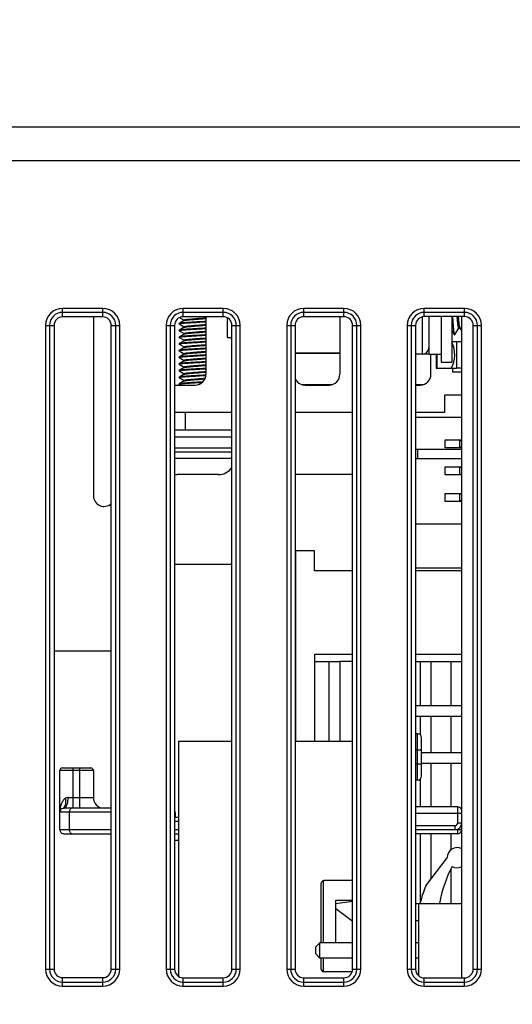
# Model space of a CAD drawing. Header units: millimetres. Extents: x 0 to 1700, y 17 to 1205.
# Tile 47 of 51: x 580 to 617, y 1020 to 1093. Entities that reach past the tile are written whole.
import ezdxf

# ---------------------------------------------------------------- set-up
doc = ezdxf.new("R2010")
doc.units = ezdxf.units.MM
doc.header["$LTSCALE"] = 77.505185
doc.header["$PDMODE"] = 3
doc.header["$PDSIZE"] = 0.3125
doc.layers.get('0').update_dxf_attribs({"linetype": 'CONTINUOUS'})
doc.layers.get('Defpoints').update_dxf_attribs({"linetype": 'CONTINUOUS'})
doc.styles.get("Standard").update_dxf_attribs({"font": 'arial.ttf'})
doc.dimstyles.new('DIMSTYLE_1', dxfattribs={"dimtxt": 10, "dimasz": 3, "dimexe": 1.5, "dimexo": 3, "dimgap": 2.5, "dimtad": 1, "dimdec": 1, "dimzin": 0, "dimdsep": 46, "dimtxsty": 'Standard', "dimblk": '_FILLED', "dimblk1": '_FILLED', "dimblk2": '_FILLED', "dimcen": 0.09, "dimadec": 1, "dimazin": 0, "dimtp": 0.1, "dimtm": 0.1, "dimtfac": 1, "dimtdec": 1, "dimtofl": 0, "dimtmove": 0, "dimatfit": 3, "dimldrblk": '_FILLED', "dimfxl": 1, "dimtolj": 1, "dimtzin": 0, "dimarcsym": 0})

# ---------------------------------------------------------------- blocks, each defined once
blk = doc.blocks.new('_FILLED')
at = {"color": 0, "linetype": 'ByBlock'}
blk.add_solid([(0, 0), (-1, 0.25), (-1, -0.25)], dxfattribs=at)
blk = doc.blocks.new('*D3')
at = {"color": 0, "linetype": 'Continuous', "lineweight": -2, "transparency": 16777216}
for p, q in [((500.617, 997.494), (500.617, 1130.784)), ((780.617, 1117.284), (780.617, 1130.784)), ((777.617, 1129.284), (503.617, 1129.284))]:
    blk.add_line(p, q, dxfattribs=at)
at = {"layer": 'Defpoints', "color": 0, "linetype": 'Continuous', "transparency": 16777216}
for p in [(500.617, 1129.284), (780.617, 1114.284), (500.617, 994.494)]:
    blk.add_point(p, dxfattribs=at)
at = {"color": 0, "linetype": 'Continuous', "lineweight": -2, "transparency": 16777216, "xscale": 3, "yscale": 3, "zscale": 3, "rotation": 180}
blk.add_blockref('_FILLED', (500.617, 1129.284), dxfattribs=at)
at = {"color": 0, "linetype": 'Continuous', "lineweight": -2, "transparency": 16777216, "xscale": 3, "yscale": 3, "zscale": 3}
blk.add_blockref('_FILLED', (780.617, 1129.284), dxfattribs=at)
at = {"color": 0, "linetype": 'Continuous', "transparency": 16777216, "insert": (640.803, 1145.118), "char_height": 10, "width": 10.07435, "attachment_point": 2, "line_spacing_factor": 0.9}
blk.add_mtext('\\A1;D', dxfattribs=at)

msp = doc.modelspace()

# ---------------------------------------------------------------- linework, layer by layer
at = {"linetype": 'Continuous'}
for p, q in [((507.117, 1085.284), (675.817, 1085.284)), ((506.317, 1082.784), (675.817, 1082.784)), ((583.617, 1071.118), (583.617, 1071.75)), ((586.617, 1071.75), (583.617, 1071.75)), ((586.617, 1071.452), (583.617, 1071.452)), ((586.617, 1071.12), (586.617, 1071.75)), ((592.617, 1071.124), (592.617, 1071.75)), ((595.617, 1071.75), (592.617, 1071.75)), ((595.617, 1071.452), (592.617, 1071.452)), ((595.617, 1071.126), (595.617, 1071.75)), ((601.617, 1071.13), (601.617, 1071.75)), ((604.617, 1071.75), (601.617, 1071.75)), ((604.617, 1071.452), (601.617, 1071.452)), ((604.617, 1071.132), (604.617, 1071.75)), ((610.617, 1071.135), (610.617, 1071.75)), ((613.617, 1071.75), (610.617, 1071.75)), ((613.617, 1071.452), (610.617, 1071.452)), ((613.617, 1071.137), (610.617, 1071.135)), ((610.967, 1071.136), (610.967, 1068.334)), ((611.867, 1071.136), (611.867, 1067.734)), ((612.667, 1071.137), (612.667, 1067.734)), ((613.417, 1021.831), (613.417, 1071.137)), ((613.617, 1071.137), (613.617, 1071.75)), ((582.352, 1070.484), (582.352, 1022.484)), ((582.352, 1070.484), (582.984, 1070.484)), ((582.649, 1070.484), (582.649, 1022.484)), ((582.984, 1070.484), (582.984, 1022.484)), ((586.617, 1071.12), (583.617, 1071.118)), ((585.917, 1071.12), (585.917, 1057.784)), ((587.253, 1022.484), (587.253, 1070.484)), ((587.253, 1070.484), (587.882, 1070.484)), ((587.585, 1022.484), (587.585, 1070.484)), ((587.882, 1022.484), (587.882, 1070.484)), ((591.352, 1070.484), (591.352, 1022.484)), ((591.352, 1070.484), (591.978, 1070.484)), ((591.649, 1070.484), (591.649, 1022.484)), ((591.978, 1070.484), (591.978, 1022.484)), ((592.324, 1070.622), (592.317, 1070.614)), ((592.317, 1070.594), (592.317, 1070.614)), ((592.317, 1070.594), (592.317, 1070.614)), ((592.317, 1070.594), (592.317, 1070.595)), ((592.324, 1070.587), (592.317, 1070.594)), ((592.698, 1070.84), (592.324, 1070.622)), ((592.324, 1070.587), (592.689, 1070.374)), ((592.372, 1071.058), (592.689, 1070.874)), ((595.617, 1071.126), (592.617, 1071.124)), ((592.689, 1070.879), (592.689, 1070.835)), ((594.317, 1071.125), (594.317, 1066.834)), ((595.917, 1071.046), (595.917, 1069.584)), ((596.259, 1022.484), (596.259, 1070.484)), ((596.259, 1070.484), (596.882, 1070.484)), ((596.585, 1022.484), (596.585, 1070.484)), ((596.882, 1022.484), (596.882, 1070.484)), ((600.352, 1070.484), (600.352, 1022.484)), ((600.352, 1070.484), (600.972, 1070.484)), ((600.649, 1070.484), (600.649, 1022.484)), ((600.972, 1070.484), (600.972, 1022.484)), ((604.617, 1071.132), (601.617, 1071.13)), ((604.317, 1071.131), (604.317, 1066.834)), ((605.265, 1022.484), (605.265, 1070.484)), ((605.265, 1070.484), (605.882, 1070.484)), ((605.585, 1022.484), (605.585, 1070.484)), ((605.882, 1022.484), (605.882, 1070.484)), ((609.352, 1070.484), (609.352, 1022.484)), ((609.352, 1070.484), (609.966, 1070.484)), ((609.649, 1070.484), (609.649, 1022.484)), ((609.966, 1070.484), (609.966, 1022.484)), ((610.467, 1071.095), (610.467, 1068.334)), ((614.27, 1022.484), (614.27, 1070.484)), ((614.27, 1070.484), (614.882, 1070.484)), ((614.585, 1022.484), (614.585, 1070.484)), ((614.882, 1022.484), (614.882, 1070.484)), ((592.324, 1070.122), (592.317, 1070.114)), ((592.317, 1070.094), (592.317, 1070.114)), ((592.317, 1070.094), (592.317, 1070.114)), ((592.317, 1070.094), (592.317, 1070.095)), ((592.324, 1070.087), (592.317, 1070.094)), ((592.698, 1070.34), (592.324, 1070.122)), ((592.324, 1070.087), (592.689, 1069.874)), ((592.698, 1069.84), (592.324, 1069.622)), ((592.689, 1070.379), (592.689, 1070.335)), ((592.689, 1069.879), (592.689, 1069.835)), ((592.698, 1070.34), (592.702, 1070.342)), ((592.698, 1069.84), (592.704, 1069.843)), ((612.667, 1070.127), (612.861, 1069.794)), ((612.861, 1069.794), (612.872, 1069.784)), ((612.872, 1069.784), (612.892, 1069.784)), ((612.903, 1069.794), (612.892, 1069.784)), ((612.903, 1069.794), (613.19, 1070.287)), ((613.182, 1070.287), (613.274, 1070.287)), ((613.267, 1070.3), (613.417, 1070.041)), ((592.324, 1069.622), (592.317, 1069.614)), ((592.317, 1069.594), (592.317, 1069.614)), ((592.317, 1069.594), (592.317, 1069.614)), ((592.317, 1069.594), (592.317, 1069.595)), ((592.324, 1069.587), (592.317, 1069.594)), ((592.324, 1069.122), (592.317, 1069.114)), ((592.317, 1069.094), (592.317, 1069.114)), ((592.317, 1069.094), (592.317, 1069.114)), ((592.324, 1069.087), (592.317, 1069.094)), ((592.324, 1069.587), (592.689, 1069.374)), ((592.698, 1069.34), (592.324, 1069.122)), ((592.324, 1069.087), (592.689, 1068.874)), ((592.689, 1069.379), (592.689, 1069.335)), ((595.917, 1069.584), (596.259, 1069.584)), ((612.667, 1069.284), (613.017, 1069.284)), ((613.017, 1069.284), (613.017, 1067.284)), ((613.017, 1069.279), (613.417, 1069.279)), ((592.324, 1068.622), (592.317, 1068.614)), ((592.317, 1068.594), (592.317, 1068.614)), ((592.317, 1068.594), (592.317, 1068.614)), ((592.317, 1068.594), (592.317, 1068.595)), ((592.324, 1068.587), (592.317, 1068.594)), ((592.698, 1068.84), (592.324, 1068.622)), ((592.324, 1068.587), (592.689, 1068.374)), ((592.698, 1068.34), (592.324, 1068.122)), ((592.689, 1068.879), (592.689, 1068.835)), ((592.689, 1068.379), (592.689, 1068.335)), ((592.698, 1068.34), (592.702, 1068.342)), ((604.317, 1068.409), (600.972, 1068.409)), ((600.972, 1068.409), (604.317, 1068.409)), ((610.467, 1068.334), (609.966, 1068.334)), ((610.517, 1068.334), (610.517, 1068.34)), ((610.967, 1068.334), (610.517, 1068.334)), ((610.967, 1068.334), (611.867, 1068.334)), ((611.117, 1066.834), (611.117, 1068.334)), ((611.517, 1068.334), (611.517, 1067.284)), ((611.562, 1068.334), (611.562, 1067.284)), ((592.324, 1068.122), (592.317, 1068.114)), ((592.317, 1068.094), (592.317, 1068.114)), ((592.317, 1068.094), (592.317, 1068.114)), ((592.317, 1068.094), (592.317, 1068.095)), ((592.324, 1068.087), (592.317, 1068.094)), ((592.324, 1067.622), (592.317, 1067.614)), ((592.317, 1067.594), (592.317, 1067.614)), ((592.317, 1067.594), (592.317, 1067.614)), ((592.317, 1067.594), (592.317, 1067.595)), ((592.324, 1067.587), (592.317, 1067.594)), ((592.324, 1068.087), (592.689, 1067.874)), ((592.698, 1067.84), (592.324, 1067.622)), ((592.324, 1067.587), (592.689, 1067.374)), ((592.689, 1067.879), (592.689, 1067.835)), ((592.698, 1067.84), (592.704, 1067.843)), ((611.867, 1067.734), (612.667, 1067.734)), ((592.324, 1067.122), (592.317, 1067.114)), ((592.317, 1067.094), (592.317, 1067.114)), ((592.317, 1067.094), (592.317, 1067.114)), ((592.324, 1067.087), (592.317, 1067.094)), ((592.698, 1067.34), (592.324, 1067.122)), ((592.324, 1067.087), (592.689, 1066.874)), ((592.698, 1066.84), (592.324, 1066.622)), ((592.689, 1067.379), (592.689, 1067.335)), ((592.689, 1066.879), (592.689, 1066.835)), ((594.311, 1066.774), (594.257, 1066.771)), ((611.517, 1067.284), (613.017, 1067.284)), ((612.717, 1067.284), (612.717, 1066.984)), ((613.417, 1066.984), (612.717, 1066.984)), ((613.417, 1067.289), (613.017, 1067.289)), ((591.978, 1066.034), (593.517, 1066.034)), ((592.324, 1066.622), (592.317, 1066.614)), ((592.317, 1066.594), (592.317, 1066.614)), ((592.317, 1066.594), (592.317, 1066.614)), ((592.317, 1066.594), (592.317, 1066.595)), ((592.324, 1066.587), (592.317, 1066.594)), ((592.324, 1066.122), (592.317, 1066.114)), ((592.317, 1066.094), (592.317, 1066.114)), ((592.317, 1066.094), (592.317, 1066.114)), ((592.317, 1066.094), (592.317, 1066.095)), ((592.324, 1066.087), (592.317, 1066.094)), ((592.324, 1066.587), (592.689, 1066.374)), ((592.698, 1066.34), (592.324, 1066.122)), ((592.324, 1066.087), (592.414, 1066.034)), ((592.689, 1066.379), (592.689, 1066.335)), ((592.698, 1066.34), (592.702, 1066.342)), ((603.707, 1066.059), (601.527, 1066.059)), ((601.527, 1066.059), (603.707, 1066.059)), ((601.717, 1066.034), (603.517, 1066.034)), ((610.507, 1066.059), (609.966, 1066.059)), ((609.966, 1066.059), (610.507, 1066.059)), ((609.966, 1066.034), (610.317, 1066.034)), ((612.117, 1065.284), (612.117, 1063.984)), ((613.417, 1065.284), (612.117, 1065.284)), ((596.259, 1063.984), (591.978, 1063.984)), ((592.767, 1063.984), (592.767, 1062.664)), ((605.265, 1063.984), (600.972, 1063.984)), ((612.117, 1063.984), (609.966, 1063.984)), ((609.966, 1063.634), (613.417, 1063.634)), ((596.259, 1062.664), (591.978, 1062.664)), ((591.978, 1062.164), (596.259, 1062.164)), ((612.167, 1061.344), (612.167, 1061.944)), ((612.167, 1061.944), (613.417, 1061.944)), ((613.267, 1061.344), (613.267, 1061.944)), ((613.267, 1061.894), (613.417, 1061.894)), ((591.978, 1061.364), (596.259, 1061.364)), ((591.978, 1061.064), (596.259, 1061.064)), ((609.966, 1061.264), (613.417, 1061.264)), ((610.117, 1061.264), (610.117, 1060.564)), ((613.417, 1061.344), (612.167, 1061.344)), ((613.417, 1061.394), (613.267, 1061.394)), ((596.259, 1060.564), (591.978, 1060.564)), ((609.966, 1060.564), (613.417, 1060.564)), ((612.167, 1059.344), (612.167, 1059.944)), ((612.167, 1059.944), (613.417, 1059.944)), ((613.267, 1059.344), (613.267, 1059.944)), ((613.417, 1059.894), (613.267, 1059.894)), ((613.267, 1059.394), (613.417, 1059.394)), ((595.267, 1059.364), (592.167, 1059.364)), ((600.972, 1059.384), (605.265, 1059.384)), ((613.417, 1059.344), (612.167, 1059.344)), ((612.167, 1057.344), (612.167, 1057.944)), ((612.167, 1057.944), (613.417, 1057.944)), ((613.267, 1057.344), (613.267, 1057.944)), ((613.417, 1057.344), (612.167, 1057.344)), ((613.417, 1057.894), (613.267, 1057.894)), ((613.417, 1057.394), (613.267, 1057.394)), ((613.417, 1055.654), (609.966, 1055.654)), ((601.017, 1053.684), (601.017, 1039.484)), ((602.417, 1053.684), (601.017, 1053.684)), ((602.417, 1052.184), (602.417, 1053.684)), ((591.978, 1052.684), (596.259, 1052.684)), ((600.972, 1052.684), (601.017, 1052.684)), ((605.265, 1052.184), (602.417, 1052.184)), ((609.966, 1052.404), (613.417, 1052.404)), ((613.417, 1052.184), (609.966, 1052.184)), ((587.253, 1046.184), (582.984, 1046.184)), ((602.417, 1045.934), (602.417, 1039.484)), ((605.265, 1045.934), (602.417, 1045.934)), ((613.417, 1045.934), (609.966, 1045.934)), ((602.417, 1045.434), (604.317, 1045.434)), ((603.517, 1039.484), (603.517, 1045.434)), ((604.317, 1045.434), (604.317, 1039.484)), ((605.265, 1045.434), (604.317, 1045.434)), ((609.966, 1045.434), (610.317, 1045.434)), ((610.317, 1045.434), (610.317, 1042.134)), ((610.317, 1045.434), (613.417, 1045.434)), ((611.117, 1045.434), (611.117, 1042.134)), ((612.617, 1042.134), (612.617, 1045.434)), ((609.966, 1042.134), (613.417, 1042.134)), ((609.966, 1041.334), (613.417, 1041.334)), ((610.317, 1041.334), (610.317, 1039.955)), ((611.117, 1041.334), (611.117, 1038.634)), ((612.617, 1038.634), (612.617, 1041.334)), ((610.117, 1040.034), (609.966, 1040.034)), ((610.117, 1036.584), (610.117, 1040.034)), ((610.417, 1036.884), (610.417, 1039.734)), ((592.267, 1039.484), (592.267, 1021.961)), ((592.267, 1039.484), (596.259, 1039.484)), ((600.972, 1039.484), (605.267, 1039.484)), ((609.966, 1038.834), (610.417, 1038.834)), ((610.417, 1038.634), (613.417, 1038.634)), ((583.617, 1037.484), (585.717, 1037.484)), ((584.417, 1034.484), (584.417, 1037.484)), ((584.917, 1034.484), (584.917, 1037.484)), ((609.966, 1037.784), (610.417, 1037.784)), ((610.417, 1037.834), (613.417, 1037.834)), ((611.117, 1037.834), (611.117, 1034.584)), ((612.617, 1034.584), (612.617, 1037.834)), ((583.417, 1032.884), (583.417, 1037.284)), ((585.917, 1037.284), (583.417, 1037.284)), ((585.917, 1037.284), (585.917, 1035.284)), ((610.317, 1036.664), (610.317, 1034.584)), ((610.117, 1036.584), (609.966, 1036.584)), ((584.034, 1035.284), (585.917, 1035.284)), ((583.628, 1034.471), (583.639, 1034.474)), ((583.628, 1034.471), (583.628, 1034.471)), ((583.713, 1034.484), (583.727, 1034.484)), ((587.253, 1034.484), (583.727, 1034.484)), ((613.117, 1034.584), (609.966, 1034.584)), ((613.117, 1033.384), (613.117, 1034.584)), ((587.253, 1034.184), (583.417, 1034.184)), ((584.118, 1034.184), (584.118, 1032.884)), ((592.017, 1034.184), (591.978, 1034.184)), ((592.017, 1034.184), (592.017, 1033.784)), ((592.267, 1033.784), (592.017, 1033.784)), ((613.417, 1034.084), (609.966, 1034.084)), ((592.267, 1033.484), (591.978, 1033.484)), ((609.966, 1033.184), (612.917, 1033.184)), ((612.917, 1032.884), (612.917, 1033.184)), ((613.117, 1033.384), (613.417, 1033.384)), ((583.417, 1032.884), (587.253, 1032.884)), ((583.717, 1032.584), (587.253, 1032.584)), ((591.978, 1032.884), (592.267, 1032.884)), ((591.978, 1032.584), (592.267, 1032.584)), ((609.966, 1032.884), (613.417, 1032.884)), ((613.117, 1032.584), (609.966, 1032.584)), ((610.317, 1032.584), (610.317, 1027.404)), ((611.117, 1032.584), (611.117, 1029.198)), ((612.617, 1031.383), (612.617, 1032.584)), ((613.117, 1032.584), (613.117, 1032.926)), ((592.267, 1032.084), (591.978, 1032.084)), ((610.727, 1028.684), (612.327, 1030.794)), ((612.617, 1027.384), (612.617, 1029.961)), ((602.927, 1024.454), (602.927, 1028.884)), ((603.092, 1024.454), (603.092, 1029.081)), ((605.265, 1029.084), (603.127, 1029.084)), ((604.017, 1027.384), (605.265, 1027.542)), ((604.017, 1026.977), (604.017, 1027.384)), ((604.027, 1027.384), (604.027, 1027.634)), ((604.027, 1027.634), (605.265, 1027.634)), ((609.966, 1027.384), (613.417, 1027.384)), ((610.217, 1021.995), (610.217, 1027.384)), ((605.217, 1026.084), (604.017, 1026.977)), ((604.027, 1024.454), (604.027, 1026.969)), ((605.265, 1026.084), (605.217, 1026.084)), ((610.217, 1026.084), (609.966, 1026.084)), ((602.517, 1024.154), (602.817, 1024.454)), ((602.517, 1023.614), (602.517, 1024.154)), ((602.817, 1023.314), (602.817, 1024.454)), ((605.265, 1024.454), (602.817, 1024.454)), ((610.217, 1024.454), (609.966, 1024.454)), ((602.517, 1023.614), (602.817, 1023.314)), ((605.265, 1023.314), (602.817, 1023.314)), ((602.927, 1022.484), (602.927, 1023.314)), ((603.092, 1022.287), (603.092, 1023.314)), ((610.217, 1023.314), (609.966, 1023.314)), ((582.352, 1022.484), (582.984, 1022.484)), ((587.253, 1022.484), (587.882, 1022.484)), ((591.352, 1022.484), (591.978, 1022.484)), ((596.259, 1022.484), (596.882, 1022.484)), ((600.352, 1022.484), (600.972, 1022.484)), ((605.211, 1022.284), (603.127, 1022.284)), ((605.265, 1022.484), (605.882, 1022.484)), ((609.352, 1022.484), (609.966, 1022.484)), ((614.27, 1022.484), (614.882, 1022.484)), ((583.617, 1021.219), (583.617, 1021.851)), ((583.617, 1021.851), (586.617, 1021.849)), ((583.617, 1021.517), (586.617, 1021.517)), ((583.617, 1021.219), (586.617, 1021.219)), ((586.617, 1021.219), (586.617, 1021.849)), ((592.617, 1021.219), (592.617, 1021.845)), ((592.617, 1021.845), (595.617, 1021.843)), ((592.617, 1021.517), (595.617, 1021.517)), ((592.617, 1021.219), (595.617, 1021.219)), ((595.617, 1021.219), (595.617, 1021.843)), ((601.617, 1021.219), (601.617, 1021.839)), ((601.617, 1021.839), (604.617, 1021.837)), ((601.617, 1021.517), (604.617, 1021.517)), ((601.617, 1021.219), (604.617, 1021.219)), ((604.617, 1021.219), (604.617, 1021.837)), ((610.617, 1021.219), (610.617, 1021.833)), ((610.617, 1021.833), (613.617, 1021.831)), ((610.617, 1021.517), (613.617, 1021.517)), ((610.617, 1021.219), (613.617, 1021.219)), ((613.617, 1021.219), (613.617, 1021.831))]:
    msp.add_line(p, q, dxfattribs=at)
for centre, radius, start, end in [((583.617, 1070.484), 1.265, 90, 180), ((583.617, 1070.484), 0.968, 90, 180), ((586.617, 1070.484), 1.265, 0, 90), ((586.617, 1070.484), 0.968, 0, 90), ((592.617, 1070.484), 1.265, 90, 180), ((592.617, 1070.484), 0.968, 90, 180), ((595.617, 1070.484), 1.265, 0, 90), ((595.617, 1070.484), 0.968, 0, 90), ((601.617, 1070.484), 1.265, 90, 180), ((601.617, 1070.484), 0.968, 90, 180), ((604.617, 1070.484), 1.265, 0, 90), ((604.617, 1070.484), 0.968, 0, 90), ((610.617, 1070.484), 1.265, 90, 180), ((610.617, 1070.484), 0.968, 90, 180), ((613.617, 1070.484), 1.265, 0, 90), ((613.617, 1070.484), 0.968, 0, 90), ((592.726, 1070.793), 0.0547, 117.72934, 120.17103), ((592.322, 1069.094), 0.00458, 168.25459, 179.95152), ((592.726, 1068.793), 0.0547, 117.72934, 120.17103), ((610.467, 1068.834), 0.5, 270, 360), ((610.517, 1069.834), 1.5, 268.91944, 270), ((592.322, 1067.094), 0.00458, 168.25459, 179.95152), ((592.726, 1066.793), 0.0547, 117.72934, 120.17103), ((593.517, 1066.834), 0.8, 270, 360), ((603.517, 1066.834), 0.8, 270, 360), ((610.317, 1066.834), 0.8, 270, 360), ((601.717, 1066.834), 0.8, 200.2096, 270), ((596.167, 1061.064), 0.3, 72.0469, 90), ((595.267, 1060.564), 1.2, 270, 326.05424), ((592.167, 1060.564), 1.2, 260.91103, 270), ((586.717, 1057.784), 0.8, 180, 312.33779), ((610.117, 1039.734), 0.3, 0, 90), ((583.617, 1037.284), 0.2, 90, 180), ((585.717, 1037.284), 0.2, 0, 90), ((610.117, 1036.884), 0.3, 270, 360), ((586.717, 1035.284), 0.8, 180, 270), ((583.717, 1034.184), 0.3, 107.33057, 180), ((585.204, 1034.207), 1.786, 170.19573, 171.73274), ((583.556, 1034.702), 0.242, 287.45452, 290.02733), ((583.726, 1034.09), 0.394, 91.79649, 95.02257), ((613.117, 1034.284), 0.3, 22.83667, 90), ((591.717, 1034.184), 0.3, 0, 27.86883), ((612.917, 1033.384), 0.5, 270, 360), ((612.917, 1033.384), 0.2, 270, 360), ((583.717, 1032.884), 0.3, 179.99999, 270), ((613.117, 1032.884), 0.3, 270, 337.14939), ((613.077, 1030.794), 0.75, 62.8902, 180), ((621.206, 1025.684), 9.603, 152.3258, 169.79691), ((613.077, 1030.794), 0.75, 240, 297.11845), ((603.127, 1028.884), 0.2, 90, 180), ((617.927, 1025.684), 7.8, 157.38014, 167.16041), ((610.03, 1027.484), 0.3, 340.26977, 347.16041), ((583.617, 1022.484), 1.265, 180, 270), ((583.617, 1022.484), 0.968, 180, 270), ((586.617, 1022.484), 1.265, 270, 360), ((586.617, 1022.484), 0.968, 270, 360), ((592.617, 1022.484), 1.265, 180, 270), ((592.617, 1022.484), 0.968, 180, 270), ((595.617, 1022.484), 1.265, 270, 360), ((595.617, 1022.484), 0.968, 270, 360), ((601.617, 1022.484), 1.265, 180, 270), ((601.617, 1022.484), 0.968, 180, 270), ((603.127, 1022.484), 0.2, 180, 270), ((604.617, 1022.484), 1.265, 270, 360), ((604.617, 1022.484), 0.968, 270, 360), ((610.617, 1022.484), 1.265, 180, 270), ((610.617, 1022.484), 0.968, 180, 270), ((613.617, 1022.484), 1.265, 270, 360), ((613.617, 1022.484), 0.968, 270, 360)]:
    msp.add_arc(centre, radius, start, end, dxfattribs=at)
for centre, major_axis, ratio, start_param, end_param in [((610.617, 1070.484), (0.651, 0), 1, 1.571439, 3.141593), ((613.617, 1070.484), (0.653, 0), 1, 0, 1.571439), ((583.617, 1070.484), (0.634, 0), 1, 1.571439, 3.141593), ((586.617, 1070.484), (0.636, 0), 1, 0, 1.571439), ((592.617, 1070.484), (0.64, 0), 1, 1.571439, 3.141593), ((595.617, 1070.484), (0.641, 0), 1, 0, 1.571439), ((601.617, 1070.484), (0.645, 0), 1, 1.571439, 3.141593), ((604.617, 1070.484), (0.647, 0), 1, 0, 1.571439), ((611.458, 1068.284), (0, 1.75), 0.820362, -2.179042, -1.003594), ((583.617, 1022.484), (0.634, 0), 1, -3.141593, -1.571439), ((586.617, 1022.484), (0.636, 0), 1, -1.571439, 0), ((592.617, 1022.484), (0.64, 0), 1, -3.141593, -1.571439), ((595.617, 1022.484), (0.641, 0), 1, -1.571439, 0), ((601.617, 1022.484), (0.645, 0), 1, -3.141593, -1.571439), ((604.617, 1022.484), (0.647, 0), 1, -1.571439, 0), ((610.617, 1022.484), (0.651, 0), 1, -3.141593, -1.571439), ((613.617, 1022.484), (0.653, 0), 1, -1.571439, 0)]:
    msp.add_ellipse(centre, major_axis=major_axis, ratio=ratio, start_param=start_param, end_param=end_param, dxfattribs=at)
for points, knots in [([(612.73, 1071.135), (612.735, 1071.048), (612.745, 1070.88), (612.762, 1070.639), (612.778, 1070.42), (612.794, 1070.229), (612.81, 1070.068), (612.825, 1069.943), (612.839, 1069.862), (612.851, 1069.816), (612.857, 1069.8), (612.861, 1069.794)], [0, 0, 0, 0, 0.193444, 0.373976, 0.537702, 0.681136, 0.801221, 0.895451, 0.961972, 0.98453, 1, 1, 1, 1]), ([(612.873, 1069.813), (612.866, 1069.833), (612.854, 1069.887), (612.84, 1069.984), (612.825, 1070.113), (612.81, 1070.272), (612.795, 1070.458), (612.774, 1070.748), (612.759, 1070.977), (612.75, 1071.135)], [0, 0, 0, 0, 0.048748, 0.12288, 0.221263, 0.342136, 0.483262, 0.641987, 1, 1, 1, 1]), ([(613.052, 1071.135), (613.057, 1071.074), (613.068, 1070.959), (613.084, 1070.795), (613.099, 1070.649), (613.115, 1070.526), (613.131, 1070.427), (613.145, 1070.361), (613.157, 1070.322), (613.165, 1070.302), (613.175, 1070.287), (613.182, 1070.287)], [0, 0, 0, 0, 0.210039, 0.402222, 0.572526, 0.717428, 0.833998, 0.920038, 0.951227, 0.974559, 1, 1, 1, 1]), ([(613.152, 1071.135), (613.161, 1071.032), (613.174, 1070.884), (613.194, 1070.697), (613.208, 1070.579), (613.222, 1070.48), (613.236, 1070.401), (613.25, 1070.342), (613.26, 1070.311), (613.267, 1070.3)], [0, 0, 0, 0, 0.36738, 0.527428, 0.668164, 0.78733, 0.883099, 0.954154, 1, 1, 1, 1]), ([(592.32, 1070.599), (592.32, 1070.6), (592.323, 1070.602), (592.326, 1070.603), (592.328, 1070.604)], [0, 0, 0, 0, 0.206508, 1, 1, 1, 1]), ([(594.319, 1070.775), (594.213, 1070.768), (593.997, 1070.755), (593.669, 1070.737), (593.345, 1070.718), (593.042, 1070.7), (592.81, 1070.684), (592.649, 1070.67), (592.55, 1070.661), (592.467, 1070.652), (592.402, 1070.643), (592.356, 1070.634), (592.332, 1070.627), (592.324, 1070.622)], [0, 0, 0, 0, 0.158655, 0.325418, 0.490796, 0.645382, 0.780362, 0.83805, 0.888088, 0.929772, 0.96254, 0.985992, 1, 1, 1, 1]), ([(592.328, 1070.604), (592.329, 1070.605), (592.334, 1070.607), (592.34, 1070.609), (592.344, 1070.61)], [0, 0, 0, 0, 0.213692, 1, 1, 1, 1]), ([(592.344, 1070.61), (592.357, 1070.614), (592.389, 1070.62), (592.476, 1070.634), (592.622, 1070.649), (592.839, 1070.666), (593.1, 1070.683), (593.393, 1070.701), (593.803, 1070.724), (594.114, 1070.742), (594.319, 1070.755)], [0, 0, 0, 0, 0.020621, 0.049776, 0.132352, 0.243726, 0.378251, 0.529051, 0.688394, 1, 1, 1, 1]), ([(592.689, 1070.879), (592.689, 1070.884), (592.705, 1070.895), (592.733, 1070.903), (592.781, 1070.914), (592.846, 1070.924), (592.927, 1070.935), (593.063, 1070.95), (593.261, 1070.968), (593.52, 1070.989), (593.794, 1071.01), (594.062, 1071.031), (594.237, 1071.046), (594.319, 1071.054)], [0, 0, 0, 0, 0.00887, 0.02762, 0.057225, 0.097404, 0.147508, 0.206637, 0.347489, 0.509557, 0.680789, 0.84843, 1, 1, 1, 1]), ([(592.689, 1070.379), (592.689, 1070.384), (592.705, 1070.395), (592.733, 1070.403), (592.781, 1070.414), (592.845, 1070.424), (592.927, 1070.435), (593.063, 1070.45), (593.26, 1070.468), (593.519, 1070.489), (593.792, 1070.51), (594.06, 1070.531), (594.234, 1070.546), (594.317, 1070.554)], [0, 0, 0, 0, 0.008868, 0.027598, 0.057179, 0.097322, 0.147381, 0.206466, 0.347229, 0.50924, 0.680479, 0.848219, 1, 1, 1, 1]), ([(592.701, 1070.841), (592.709, 1070.846), (592.733, 1070.853), (592.777, 1070.863), (592.836, 1070.873), (592.942, 1070.887), (593.105, 1070.904), (593.327, 1070.924), (593.574, 1070.943), (593.831, 1070.963), (594.081, 1070.983), (594.242, 1070.997), (594.319, 1071.004)], [0, 0, 0, 0, 0.018081, 0.045708, 0.082658, 0.128418, 0.243386, 0.38331, 0.53916, 0.700832, 0.857838, 1, 1, 1, 1]), ([(592.702, 1070.342), (592.711, 1070.346), (592.735, 1070.354), (592.779, 1070.363), (592.839, 1070.373), (592.945, 1070.387), (593.108, 1070.404), (593.329, 1070.424), (593.576, 1070.443), (593.831, 1070.463), (594.08, 1070.483), (594.241, 1070.497), (594.317, 1070.504)], [0, 0, 0, 0, 0.018575, 0.046629, 0.083908, 0.129898, 0.245047, 0.384832, 0.540318, 0.701526, 0.858103, 1, 1, 1, 1]), ([(592.32, 1070.099), (592.32, 1070.1), (592.323, 1070.102), (592.326, 1070.103), (592.328, 1070.104)], [0, 0, 0, 0, 0.206469, 1, 1, 1, 1]), ([(594.319, 1070.275), (594.214, 1070.268), (593.997, 1070.255), (593.669, 1070.237), (593.345, 1070.218), (593.042, 1070.2), (592.81, 1070.184), (592.649, 1070.17), (592.55, 1070.161), (592.467, 1070.152), (592.402, 1070.143), (592.356, 1070.134), (592.332, 1070.127), (592.324, 1070.122)], [0, 0, 0, 0, 0.158648, 0.325408, 0.490784, 0.64536, 0.78034, 0.838031, 0.888074, 0.929762, 0.962535, 0.98599, 1, 1, 1, 1]), ([(594.319, 1069.775), (594.213, 1069.768), (593.997, 1069.755), (593.669, 1069.737), (593.345, 1069.718), (593.042, 1069.7), (592.81, 1069.684), (592.649, 1069.67), (592.55, 1069.661), (592.467, 1069.652), (592.402, 1069.643), (592.356, 1069.634), (592.332, 1069.627), (592.324, 1069.622)], [0, 0, 0, 0, 0.158647, 0.325407, 0.490788, 0.645374, 0.780352, 0.83804, 0.88808, 0.929766, 0.962536, 0.985991, 1, 1, 1, 1]), ([(592.328, 1070.104), (592.329, 1070.105), (592.334, 1070.107), (592.34, 1070.109), (592.344, 1070.11)], [0, 0, 0, 0, 0.214137, 1, 1, 1, 1]), ([(592.344, 1070.11), (592.357, 1070.114), (592.389, 1070.12), (592.475, 1070.134), (592.622, 1070.149), (592.838, 1070.166), (593.1, 1070.183), (593.393, 1070.201), (593.803, 1070.224), (594.114, 1070.242), (594.319, 1070.255)], [0, 0, 0, 0, 0.020588, 0.049713, 0.132245, 0.243595, 0.378124, 0.528953, 0.68833, 1, 1, 1, 1]), ([(592.344, 1069.61), (592.357, 1069.614), (592.389, 1069.62), (592.475, 1069.634), (592.622, 1069.649), (592.838, 1069.666), (593.099, 1069.683), (593.393, 1069.701), (593.803, 1069.724), (594.114, 1069.742), (594.319, 1069.755)], [0, 0, 0, 0, 0.020539, 0.049623, 0.132093, 0.243422, 0.377964, 0.528828, 0.688252, 1, 1, 1, 1]), ([(592.689, 1069.879), (592.689, 1069.884), (592.705, 1069.895), (592.733, 1069.903), (592.781, 1069.914), (592.846, 1069.924), (592.927, 1069.935), (593.063, 1069.95), (593.261, 1069.968), (593.52, 1069.989), (593.794, 1070.01), (594.063, 1070.031), (594.237, 1070.046), (594.32, 1070.054)], [0, 0, 0, 0, 0.008874, 0.027622, 0.057233, 0.097423, 0.14753, 0.206669, 0.347536, 0.509616, 0.680848, 0.848471, 1, 1, 1, 1]), ([(592.704, 1069.843), (592.713, 1069.847), (592.738, 1069.854), (592.784, 1069.864), (592.844, 1069.874), (592.951, 1069.888), (593.114, 1069.905), (593.336, 1069.924), (593.582, 1069.944), (593.836, 1069.964), (594.083, 1069.983), (594.244, 1069.997), (594.32, 1070.004)], [0, 0, 0, 0, 0.019315, 0.048019, 0.085844, 0.132252, 0.247876, 0.387663, 0.54275, 0.703268, 0.858989, 1, 1, 1, 1]), ([(612.878, 1069.8), (612.877, 1069.801), (612.875, 1069.805), (612.874, 1069.81), (612.873, 1069.813)], [0, 0, 0, 0, 0.226174, 1, 1, 1, 1]), ([(612.886, 1069.787), (612.885, 1069.788), (612.882, 1069.792), (612.879, 1069.796), (612.878, 1069.8)], [0, 0, 0, 0, 0.199912, 1, 1, 1, 1]), ([(612.892, 1069.784), (612.89, 1069.784), (612.888, 1069.785), (612.886, 1069.787), (612.886, 1069.787)], [0, 0, 0, 0, 0.709344, 1, 1, 1, 1]), ([(592.32, 1069.599), (592.32, 1069.6), (592.323, 1069.602), (592.326, 1069.603), (592.328, 1069.604)], [0, 0, 0, 0, 0.206416, 1, 1, 1, 1]), ([(592.32, 1069.099), (592.32, 1069.1), (592.323, 1069.102), (592.326, 1069.103), (592.328, 1069.104)], [0, 0, 0, 0, 0.206316, 1, 1, 1, 1]), ([(594.319, 1069.275), (594.214, 1069.268), (593.997, 1069.255), (593.67, 1069.237), (593.345, 1069.218), (593.042, 1069.2), (592.81, 1069.184), (592.649, 1069.17), (592.55, 1069.161), (592.467, 1069.152), (592.402, 1069.143), (592.356, 1069.134), (592.332, 1069.127), (592.324, 1069.122)], [0, 0, 0, 0, 0.158632, 0.325387, 0.490773, 0.645367, 0.780355, 0.838045, 0.888084, 0.929768, 0.962537, 0.985991, 1, 1, 1, 1]), ([(592.328, 1069.604), (592.329, 1069.605), (592.334, 1069.607), (592.339, 1069.609), (592.344, 1069.61)], [0, 0, 0, 0, 0.214779, 1, 1, 1, 1]), ([(592.328, 1069.104), (592.329, 1069.105), (592.334, 1069.107), (592.339, 1069.109), (592.343, 1069.11)], [0, 0, 0, 0, 0.215999, 1, 1, 1, 1]), ([(592.343, 1069.11), (592.356, 1069.114), (592.388, 1069.12), (592.474, 1069.133), (592.621, 1069.148), (592.837, 1069.166), (593.098, 1069.183), (593.392, 1069.201), (593.802, 1069.224), (594.113, 1069.242), (594.319, 1069.255)], [0, 0, 0, 0, 0.020447, 0.049454, 0.131816, 0.243093, 0.377635, 0.528541, 0.688038, 1, 1, 1, 1]), ([(592.689, 1069.379), (592.689, 1069.384), (592.705, 1069.395), (592.733, 1069.403), (592.781, 1069.414), (592.846, 1069.424), (592.927, 1069.435), (593.064, 1069.45), (593.262, 1069.468), (593.521, 1069.489), (593.795, 1069.51), (594.063, 1069.531), (594.238, 1069.546), (594.32, 1069.554)], [0, 0, 0, 0, 0.008874, 0.02763, 0.057247, 0.097447, 0.14757, 0.20672, 0.347616, 0.509712, 0.680941, 0.848534, 1, 1, 1, 1]), ([(592.689, 1068.879), (592.689, 1068.884), (592.705, 1068.895), (592.733, 1068.903), (592.781, 1068.914), (592.846, 1068.924), (592.927, 1068.935), (593.063, 1068.95), (593.261, 1068.968), (593.52, 1068.989), (593.794, 1069.01), (594.062, 1069.031), (594.237, 1069.046), (594.319, 1069.054)], [0, 0, 0, 0, 0.00887, 0.02762, 0.057225, 0.097404, 0.147508, 0.206637, 0.347489, 0.509557, 0.680789, 0.84843, 1, 1, 1, 1]), ([(592.701, 1068.841), (592.709, 1068.846), (592.733, 1068.853), (592.777, 1068.863), (592.836, 1068.873), (592.942, 1068.887), (593.105, 1068.904), (593.327, 1068.924), (593.574, 1068.943), (593.831, 1068.963), (594.081, 1068.983), (594.242, 1068.997), (594.319, 1069.004)], [0, 0, 0, 0, 0.018081, 0.045708, 0.082658, 0.128418, 0.243386, 0.38331, 0.53916, 0.700832, 0.857838, 1, 1, 1, 1]), ([(592.707, 1069.344), (592.717, 1069.348), (592.743, 1069.356), (592.79, 1069.365), (592.852, 1069.375), (592.96, 1069.389), (593.123, 1069.406), (593.344, 1069.425), (593.589, 1069.444), (593.917, 1069.47), (594.162, 1069.489), (594.32, 1069.504)], [0, 0, 0, 0, 0.020406, 0.050051, 0.088635, 0.135617, 0.251812, 0.391482, 0.54591, 0.705422, 1, 1, 1, 1]), ([(592.32, 1068.599), (592.32, 1068.6), (592.323, 1068.602), (592.326, 1068.603), (592.328, 1068.604)], [0, 0, 0, 0, 0.206508, 1, 1, 1, 1]), ([(594.319, 1068.775), (594.213, 1068.768), (593.997, 1068.755), (593.669, 1068.737), (593.345, 1068.718), (593.042, 1068.7), (592.81, 1068.684), (592.649, 1068.67), (592.55, 1068.661), (592.467, 1068.652), (592.402, 1068.643), (592.356, 1068.634), (592.332, 1068.627), (592.324, 1068.622)], [0, 0, 0, 0, 0.158655, 0.325418, 0.490796, 0.645382, 0.780362, 0.83805, 0.888088, 0.929772, 0.96254, 0.985992, 1, 1, 1, 1]), ([(594.319, 1068.275), (594.214, 1068.268), (593.997, 1068.255), (593.669, 1068.237), (593.345, 1068.218), (593.042, 1068.2), (592.81, 1068.184), (592.649, 1068.17), (592.55, 1068.161), (592.467, 1068.152), (592.402, 1068.143), (592.356, 1068.134), (592.332, 1068.127), (592.324, 1068.122)], [0, 0, 0, 0, 0.158648, 0.325408, 0.490784, 0.64536, 0.78034, 0.838031, 0.888074, 0.929762, 0.962535, 0.98599, 1, 1, 1, 1]), ([(592.328, 1068.604), (592.329, 1068.605), (592.334, 1068.607), (592.34, 1068.609), (592.344, 1068.61)], [0, 0, 0, 0, 0.213692, 1, 1, 1, 1]), ([(592.344, 1068.61), (592.357, 1068.614), (592.389, 1068.62), (592.476, 1068.634), (592.622, 1068.649), (592.839, 1068.666), (593.1, 1068.683), (593.393, 1068.701), (593.803, 1068.724), (594.114, 1068.742), (594.319, 1068.755)], [0, 0, 0, 0, 0.020621, 0.049776, 0.132352, 0.243726, 0.378251, 0.529051, 0.688394, 1, 1, 1, 1]), ([(592.344, 1068.11), (592.357, 1068.114), (592.389, 1068.12), (592.475, 1068.134), (592.622, 1068.149), (592.838, 1068.166), (593.1, 1068.183), (593.393, 1068.201), (593.803, 1068.224), (594.114, 1068.242), (594.319, 1068.255)], [0, 0, 0, 0, 0.020588, 0.049713, 0.132245, 0.243595, 0.378124, 0.528953, 0.68833, 1, 1, 1, 1]), ([(592.689, 1068.379), (592.689, 1068.384), (592.705, 1068.395), (592.733, 1068.403), (592.781, 1068.414), (592.845, 1068.424), (592.927, 1068.435), (593.063, 1068.45), (593.26, 1068.468), (593.519, 1068.489), (593.792, 1068.51), (594.06, 1068.531), (594.234, 1068.546), (594.317, 1068.554)], [0, 0, 0, 0, 0.008868, 0.027598, 0.057179, 0.097322, 0.147381, 0.206466, 0.347229, 0.50924, 0.680479, 0.848219, 1, 1, 1, 1]), ([(592.702, 1068.342), (592.711, 1068.346), (592.735, 1068.354), (592.779, 1068.363), (592.839, 1068.373), (592.945, 1068.387), (593.108, 1068.404), (593.329, 1068.424), (593.576, 1068.443), (593.831, 1068.463), (594.08, 1068.483), (594.241, 1068.497), (594.317, 1068.504)], [0, 0, 0, 0, 0.018575, 0.046629, 0.083908, 0.129898, 0.245047, 0.384832, 0.540318, 0.701526, 0.858103, 1, 1, 1, 1]), ([(592.32, 1068.099), (592.32, 1068.1), (592.323, 1068.102), (592.326, 1068.103), (592.328, 1068.104)], [0, 0, 0, 0, 0.206469, 1, 1, 1, 1]), ([(592.32, 1067.599), (592.32, 1067.6), (592.323, 1067.602), (592.326, 1067.603), (592.328, 1067.604)], [0, 0, 0, 0, 0.206416, 1, 1, 1, 1]), ([(594.319, 1067.775), (594.213, 1067.768), (593.997, 1067.755), (593.669, 1067.737), (593.345, 1067.718), (593.042, 1067.7), (592.81, 1067.684), (592.649, 1067.67), (592.55, 1067.661), (592.467, 1067.652), (592.402, 1067.643), (592.356, 1067.634), (592.332, 1067.627), (592.324, 1067.622)], [0, 0, 0, 0, 0.158647, 0.325407, 0.490788, 0.645374, 0.780352, 0.83804, 0.88808, 0.929766, 0.962536, 0.985991, 1, 1, 1, 1]), ([(592.328, 1068.104), (592.329, 1068.105), (592.334, 1068.107), (592.34, 1068.109), (592.344, 1068.11)], [0, 0, 0, 0, 0.214137, 1, 1, 1, 1]), ([(592.328, 1067.604), (592.329, 1067.605), (592.334, 1067.607), (592.339, 1067.609), (592.344, 1067.61)], [0, 0, 0, 0, 0.214779, 1, 1, 1, 1]), ([(592.344, 1067.61), (592.357, 1067.614), (592.389, 1067.62), (592.475, 1067.634), (592.622, 1067.649), (592.838, 1067.666), (593.099, 1067.683), (593.393, 1067.701), (593.803, 1067.724), (594.114, 1067.742), (594.319, 1067.755)], [0, 0, 0, 0, 0.020539, 0.049623, 0.132093, 0.243422, 0.377964, 0.528828, 0.688252, 1, 1, 1, 1]), ([(592.689, 1067.879), (592.689, 1067.884), (592.705, 1067.895), (592.733, 1067.903), (592.781, 1067.914), (592.846, 1067.924), (592.927, 1067.935), (593.063, 1067.95), (593.261, 1067.968), (593.52, 1067.989), (593.794, 1068.01), (594.063, 1068.031), (594.237, 1068.046), (594.32, 1068.054)], [0, 0, 0, 0, 0.008874, 0.027622, 0.057233, 0.097423, 0.14753, 0.206669, 0.347536, 0.509616, 0.680848, 0.848471, 1, 1, 1, 1]), ([(592.689, 1067.379), (592.689, 1067.384), (592.705, 1067.395), (592.733, 1067.403), (592.781, 1067.414), (592.846, 1067.424), (592.927, 1067.435), (593.064, 1067.45), (593.262, 1067.468), (593.521, 1067.489), (593.795, 1067.51), (594.063, 1067.531), (594.238, 1067.546), (594.32, 1067.554)], [0, 0, 0, 0, 0.008874, 0.02763, 0.057247, 0.097447, 0.14757, 0.20672, 0.347616, 0.509712, 0.680941, 0.848534, 1, 1, 1, 1]), ([(592.704, 1067.843), (592.713, 1067.847), (592.738, 1067.854), (592.784, 1067.864), (592.844, 1067.874), (592.951, 1067.888), (593.114, 1067.905), (593.336, 1067.924), (593.582, 1067.944), (593.836, 1067.964), (594.083, 1067.983), (594.244, 1067.997), (594.32, 1068.004)], [0, 0, 0, 0, 0.019315, 0.048019, 0.085844, 0.132252, 0.247876, 0.387663, 0.54275, 0.703268, 0.858989, 1, 1, 1, 1]), ([(592.707, 1067.344), (592.717, 1067.348), (592.743, 1067.356), (592.79, 1067.365), (592.852, 1067.375), (592.96, 1067.389), (593.123, 1067.406), (593.344, 1067.425), (593.589, 1067.444), (593.917, 1067.47), (594.162, 1067.489), (594.32, 1067.504)], [0, 0, 0, 0, 0.020406, 0.050051, 0.088635, 0.135617, 0.251812, 0.391482, 0.54591, 0.705422, 1, 1, 1, 1]), ([(592.32, 1067.099), (592.32, 1067.1), (592.323, 1067.102), (592.326, 1067.103), (592.328, 1067.104)], [0, 0, 0, 0, 0.206316, 1, 1, 1, 1]), ([(594.319, 1067.275), (594.214, 1067.268), (593.997, 1067.255), (593.67, 1067.237), (593.345, 1067.218), (593.042, 1067.2), (592.81, 1067.184), (592.649, 1067.17), (592.55, 1067.161), (592.467, 1067.152), (592.402, 1067.143), (592.356, 1067.134), (592.332, 1067.127), (592.324, 1067.122)], [0, 0, 0, 0, 0.158632, 0.325387, 0.490773, 0.645367, 0.780355, 0.838045, 0.888084, 0.929768, 0.962537, 0.985991, 1, 1, 1, 1]), ([(594.257, 1066.771), (594.153, 1066.764), (593.939, 1066.752), (593.619, 1066.734), (593.305, 1066.716), (593.012, 1066.698), (592.79, 1066.682), (592.635, 1066.669), (592.54, 1066.66), (592.461, 1066.651), (592.399, 1066.642), (592.355, 1066.633), (592.332, 1066.627), (592.324, 1066.622)], [0, 0, 0, 0, 0.161884, 0.330082, 0.495503, 0.649201, 0.782851, 0.839854, 0.889264, 0.93042, 0.962798, 0.986027, 1, 1, 1, 1]), ([(592.328, 1067.104), (592.329, 1067.105), (592.334, 1067.107), (592.339, 1067.109), (592.343, 1067.11)], [0, 0, 0, 0, 0.215999, 1, 1, 1, 1]), ([(592.343, 1067.11), (592.356, 1067.114), (592.388, 1067.12), (592.474, 1067.133), (592.621, 1067.148), (592.837, 1067.166), (593.098, 1067.183), (593.392, 1067.201), (593.802, 1067.224), (594.113, 1067.242), (594.319, 1067.255)], [0, 0, 0, 0, 0.020447, 0.049454, 0.131816, 0.243093, 0.377635, 0.528541, 0.688038, 1, 1, 1, 1]), ([(592.344, 1066.61), (592.357, 1066.614), (592.389, 1066.62), (592.475, 1066.633), (592.62, 1066.648), (592.835, 1066.666), (593.095, 1066.683), (593.386, 1066.7), (593.794, 1066.724), (594.104, 1066.741), (594.308, 1066.754)], [0, 0, 0, 0, 0.020617, 0.049736, 0.132157, 0.24331, 0.377614, 0.528267, 0.687619, 1, 1, 1, 1]), ([(592.689, 1066.879), (592.689, 1066.884), (592.705, 1066.895), (592.733, 1066.903), (592.781, 1066.914), (592.846, 1066.924), (592.927, 1066.935), (593.063, 1066.95), (593.261, 1066.968), (593.52, 1066.989), (593.794, 1067.01), (594.062, 1067.031), (594.237, 1067.046), (594.319, 1067.054)], [0, 0, 0, 0, 0.00887, 0.02762, 0.057225, 0.097404, 0.147508, 0.206637, 0.347489, 0.509557, 0.680789, 0.84843, 1, 1, 1, 1]), ([(592.701, 1066.841), (592.709, 1066.846), (592.733, 1066.853), (592.777, 1066.863), (592.836, 1066.873), (592.942, 1066.887), (593.105, 1066.904), (593.327, 1066.924), (593.574, 1066.943), (593.831, 1066.963), (594.081, 1066.983), (594.242, 1066.997), (594.319, 1067.004)], [0, 0, 0, 0, 0.018081, 0.045708, 0.082658, 0.128418, 0.243386, 0.38331, 0.53916, 0.700832, 0.857838, 1, 1, 1, 1]), ([(592.32, 1066.599), (592.32, 1066.6), (592.323, 1066.602), (592.326, 1066.603), (592.328, 1066.604)], [0, 0, 0, 0, 0.206508, 1, 1, 1, 1]), ([(592.32, 1066.099), (592.32, 1066.1), (592.323, 1066.102), (592.326, 1066.103), (592.328, 1066.104)], [0, 0, 0, 0, 0.206469, 1, 1, 1, 1]), ([(594.073, 1066.26), (593.973, 1066.254), (593.773, 1066.242), (593.476, 1066.226), (593.191, 1066.209), (592.93, 1066.192), (592.733, 1066.178), (592.597, 1066.166), (592.514, 1066.157), (592.445, 1066.149), (592.39, 1066.141), (592.352, 1066.133), (592.331, 1066.126), (592.324, 1066.122)], [0, 0, 0, 0, 0.17039, 0.34228, 0.507701, 0.658982, 0.789121, 0.844343, 0.892128, 0.931942, 0.963345, 0.986053, 1, 1, 1, 1]), ([(592.328, 1066.604), (592.329, 1066.605), (592.334, 1066.607), (592.34, 1066.609), (592.344, 1066.61)], [0, 0, 0, 0, 0.213692, 1, 1, 1, 1]), ([(592.328, 1066.104), (592.329, 1066.105), (592.334, 1066.107), (592.34, 1066.109), (592.344, 1066.11)], [0, 0, 0, 0, 0.214137, 1, 1, 1, 1]), ([(592.344, 1066.11), (592.355, 1066.113), (592.382, 1066.119), (592.454, 1066.131), (592.576, 1066.144), (592.754, 1066.16), (592.972, 1066.175), (593.22, 1066.191), (593.58, 1066.212), (593.857, 1066.227), (594.044, 1066.238)], [0, 0, 0, 0, 0.020663, 0.049118, 0.12844, 0.235008, 0.364605, 0.512053, 0.671418, 1, 1, 1, 1]), ([(592.689, 1066.379), (592.689, 1066.384), (592.704, 1066.394), (592.73, 1066.402), (592.776, 1066.413), (592.836, 1066.423), (592.913, 1066.433), (593.042, 1066.448), (593.229, 1066.465), (593.477, 1066.486), (593.742, 1066.506), (594.004, 1066.527), (594.177, 1066.541), (594.26, 1066.549)], [0, 0, 0, 0, 0.00879, 0.02711, 0.055996, 0.095211, 0.144176, 0.202076, 0.340562, 0.501091, 0.672475, 0.842741, 1, 1, 1, 1]), ([(592.702, 1066.342), (592.71, 1066.346), (592.733, 1066.353), (592.774, 1066.362), (592.83, 1066.372), (592.929, 1066.385), (593.079, 1066.402), (593.286, 1066.42), (593.519, 1066.439), (593.763, 1066.458), (594.004, 1066.477), (594.162, 1066.49), (594.238, 1066.497)], [0, 0, 0, 0, 0.018437, 0.045968, 0.082378, 0.127224, 0.23959, 0.376634, 0.530373, 0.691804, 0.851465, 1, 1, 1, 1]), ([(583.846, 1035.234), (583.726, 1035.167), (583.547, 1034.924), (583.469, 1034.653), (583.444, 1034.511)], [0, 0, 0, 0, 0.488826, 1, 1, 1, 1]), ([(583.727, 1034.484), (583.769, 1034.484), (583.839, 1034.529), (583.901, 1034.62), (583.969, 1034.768), (584.02, 1034.994), (584.034, 1035.186), (584.034, 1035.284)], [0, 0, 0, 0, 0.138816, 0.240703, 0.366968, 0.674902, 1, 1, 1, 1]), ([(583.735, 1034.537), (583.81, 1034.611), (583.894, 1034.858), (583.874, 1035.101), (583.846, 1035.234)], [0, 0, 0, 0, 0.435965, 1, 1, 1, 1]), ([(584.034, 1035.284), (584.017, 1035.284), (583.952, 1035.28), (583.888, 1035.258), (583.846, 1035.234)], [0, 0, 0, 0, 0.25881, 1, 1, 1, 1]), ([(583.638, 1034.474), (583.647, 1034.477), (583.682, 1034.493), (583.714, 1034.516), (583.735, 1034.537)], [0, 0, 0, 0, 0.23647, 1, 1, 1, 1]), ([(584.313, 1034.484), (584.287, 1034.484), (584.23, 1034.465), (584.168, 1034.395), (584.127, 1034.297), (584.118, 1034.223), (584.118, 1034.184)], [0, 0, 0, 0, 0.199657, 0.431876, 0.703561, 1, 1, 1, 1]), ([(592.017, 1033.784), (592.017, 1033.783), (592.012, 1033.783), (592.006, 1033.777), (591.994, 1033.769), (591.985, 1033.763), (591.98, 1033.759)], [0, 0, 0, 0, 0.066244, 0.260118, 0.576495, 1, 1, 1, 1]), ([(584.118, 1032.884), (584.118, 1032.846), (584.127, 1032.771), (584.168, 1032.674), (584.23, 1032.603), (584.287, 1032.584), (584.313, 1032.584)], [0, 0, 0, 0, 0.296439, 0.568124, 0.800343, 1, 1, 1, 1])]:
    msp.add_open_spline(points, degree=3, knots=knots, dxfattribs=at)
for points in [[(592.317, 1070.595), (592.317, 1070.597), (592.319, 1070.598), (592.32, 1070.599)], [(592.317, 1070.095), (592.317, 1070.097), (592.319, 1070.098), (592.32, 1070.099)], [(592.317, 1069.595), (592.317, 1069.597), (592.319, 1069.598), (592.32, 1069.599)], [(592.317, 1069.095), (592.317, 1069.097), (592.319, 1069.098), (592.32, 1069.099)], [(592.698, 1069.34), (592.701, 1069.341), (592.704, 1069.343), (592.707, 1069.344)], [(592.317, 1068.595), (592.317, 1068.597), (592.319, 1068.598), (592.32, 1068.599)], [(592.317, 1068.095), (592.317, 1068.097), (592.319, 1068.098), (592.32, 1068.099)], [(592.317, 1067.595), (592.317, 1067.597), (592.319, 1067.598), (592.32, 1067.599)], [(592.317, 1067.095), (592.317, 1067.097), (592.319, 1067.098), (592.32, 1067.099)], [(592.698, 1067.34), (592.701, 1067.341), (592.704, 1067.343), (592.707, 1067.344)], [(592.317, 1066.595), (592.317, 1066.597), (592.319, 1066.598), (592.32, 1066.599)], [(592.317, 1066.095), (592.317, 1066.097), (592.319, 1066.098), (592.32, 1066.099)], [(583.437, 1034.464), (583.424, 1034.374), (583.417, 1034.283), (583.417, 1034.191)], [(583.639, 1034.474), (583.656, 1034.478), (583.674, 1034.481), (583.691, 1034.483)]]:
    msp.add_open_spline(points, degree=3, dxfattribs=at)

# ---------------------------------------------------------------- dimensions: what is measured, and where the dimension line sits
dim = msp.add_linear_dim(base=(500.617, 1129.284), p1=(780.617, 1114.284), p2=(500.617, 994.494), angle=180, text='D', dimstyle='DIMSTYLE_1', dxfattribs=at)
dim.commit()
dim.dimension.update_dxf_attribs({"geometry": '*D3', "text_midpoint": (640.803, 1129.284), "dimtype": 160})

doc.saveas('drawing.dxf')
